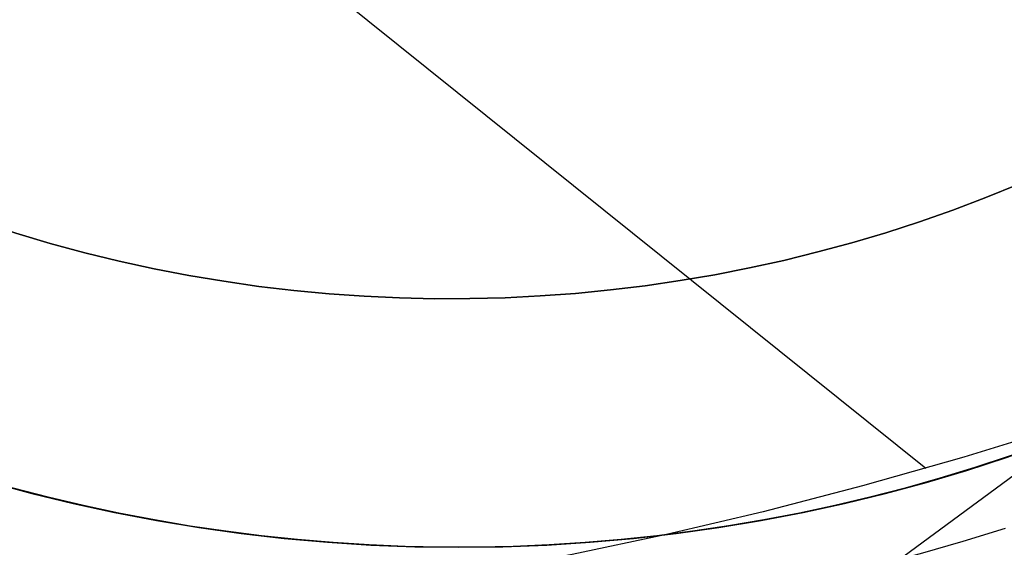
# Model space of a CAD drawing. Extents: x 5157 to 5867, y -156 to 1031.
# Tile 36 of 87: x 5539.37 to 5541.38, y 576.58 to 577.66. Entities that reach past the tile are written whole.
import ezdxf

# ---------------------------------------------------------------- set-up
doc = ezdxf.new("R2010")
doc.units = 0
doc.layers.add('1', color=7, linetype='CONTINUOUS')

msp = doc.modelspace()

# ---------------------------------------------------------------- linework, layer by layer
at = {"layer": '1', "color": 39}
msp.add_line((5516.7533, 558.5798, 26.2828), (5547.4115, 581.1498, 26.2828), dxfattribs=at)
at = {"layer": '1', "color": 35}
msp.add_line((5536.8066, 580.2832, 103.5073), (5541.223, 576.7403, 103.5073), dxfattribs=at)
msp.add_lwpolyline([(5543.3903, 577.5679), (5543.1386, 577.4541), (5542.8917, 577.3463), (5542.6498, 577.2447), (5542.4128, 577.1492), (5542.1806, 577.0597), (5541.9534, 576.9764), (5541.731, 576.8991), (5541.5135, 576.828), (5541.301, 576.7629), (5541.0933, 576.704), (5540.8905, 576.6511), (5540.6926, 576.6044), (5540.4996, 576.5637), (5540.3115, 576.5292), (5540.1283, 576.5007), (5539.9499, 576.4784), (5539.7765, 576.4621), (5539.608, 576.452), (5539.5255, 576.4492), (5539.4443, 576.4479), (5539.3643, 576.4482)], dxfattribs=at)
msp.add_polyline3d([(5539.2109, 576.4305, 103.5529), (5539.3979, 576.4127, 103.5679), (5539.5839, 576.4006, 103.5832), (5539.7691, 576.3943, 103.5982), (5539.9531, 576.3939, 103.6127), (5540.1362, 576.3995, 103.6261), (5540.318, 576.411, 103.6381), (5540.4085, 576.419, 103.6434), (5540.4987, 576.4286, 103.6482), (5540.5885, 576.4397, 103.6524), (5540.678, 576.4523, 103.656), (5540.7678, 576.4668, 103.659), (5540.8574, 576.483, 103.6615), (5540.9466, 576.5011, 103.6636), (5541.0354, 576.521, 103.6652), (5541.1238, 576.5426, 103.6663), (5541.2118, 576.5659, 103.6669), (5541.2993, 576.5909, 103.667), (5541.3862, 576.6175, 103.6666)], dxfattribs=at)
at = {"layer": '1', "color": 35, "extrusion": (0, 0, -1)}
for centre, radius in [((-5540.2674, 580.0731, -104.0162), 4.5125), ((-5540.2674, 580.0731, -103.5073), 4.0035), ((-5540.2674, 580.0731, -104.5252), 4.0035), ((-5540.2674, 580.0731, -104.0162), 3.4946)]:
    msp.add_circle(centre, radius, dxfattribs=at)
for centre, radius, start, end in [((-5516.6223, 632.5079, -275), 65.4903, 218.737165, 38.737165), ((-5516.6223, 632.5079, -251.484), 65.4903, 218.737165, 38.737165), ((-5516.6223, 632.5079, -251.484), 64.4903, 218.737165, 38.737165), ((-5516.6223, 632.5079, -52.6073), 62.5, 218.737165, 38.737165), ((-5516.6223, 632.5079, -103.5073), 62.5, 218.737165, 38.737165), ((-5516.6223, 632.5079, -103.5073), 51.7937, 218.73717, 38.73717), ((-5516.6223, 632.5079, -101.5073), 50.5208, 218.73717, 38.73717), ((-5540.2674, 580.0731, -104.4578), 4.5125, 38.7372, 218.7372), ((-5540.2674, 580.0731, -104.0162), 4.5125, 38.7372, 218.7372), ((-5540.2674, 580.0731, -103.5073), 4.0035, 327.8099, 218.7372), ((-5540.2674, 580.0731, -104.5252), 4.0035, 18.9224, 308.7372), ((-5540.2674, 580.0731, -104.0162), 3.4946, 353.8959, 308.7372), ((-5540.2674, 580.0731, -104.4578), 4.5125, 218.7372, 38.7372), ((-5540.2503, 580.0868, -101.5073), 3, 128.7372, 308.7372), ((-5540.2674, 580.0731, -106.7068), 3.6956, 218.7372, 38.7372), ((-5540.2674, 580.0731, -103.5073), 4.0035, 218.7372, 277.0577), ((-5540.2674, 580.0731, -104.0162), 3.4946, 270.1032, 270.1418), ((-5540.2674, 580.0731, -104.0162), 3.4946, 270.0742, 270.1032), ((-5540.2674, 580.0731, -104.0162), 3.4946, 270.0691, 270.0742)]:
    msp.add_arc(centre, radius, start, end, dxfattribs=at)
at = {"layer": '1', "color": 35}
for centre, radius, start, end in [((5516.6223, 632.5079, 275), 64.4903, 141.262835, 321.262835), ((5516.6223, 632.5079, 101.5073), 62.5, 141.262835, 321.262835), ((5516.6223, 632.5079, 47.8105), 62.5, 141.262835, 321.262835), ((5516.6223, 632.5079, 102.5073), 62.5, 141.262835, 321.262835), ((5540.2503, 580.0868, 52.6073), 3, 231.2628, 51.2628), ((5540.2503, 580.0868, 77.0573), 3, 231.2628, 51.2628)]:
    msp.add_arc(centre, radius, start, end, dxfattribs=at)
at = {"layer": '1', "color": 39, "extrusion": (0, 0, -1)}
for centre, radius in [((-5516.9624, 631.9089, -24.5425), 78.0144), ((-5516.9624, 631.9089, -24.5425), 77.8291), ((-5516.9624, 631.9089, -16.9823), 77.8291)]:
    msp.add_arc(centre, radius, 155.680008, 275.680008, dxfattribs=at)
at = {"layer": '1', "color": 39}
for centre in [(5516.9624, 631.9089, 16.9823), (5516.9624, 631.9089, 20.7624)]:
    msp.add_arc(centre, 78.0144, 264.319992, 24.319992, dxfattribs=at)
at = {"layer": '1', "color": 39, "extrusion": (-2.17682e-06, -9.29492e-07, -1)}
msp.add_arc((-5514.5421, 637.5058, -20.7689), 77.9945, 162.379123, 255.866251, dxfattribs=at)
at = {"layer": '1', "color": 39, "extrusion": (-0.91126, -0.411832, 1.47218e-15)}
msp.add_arc((1743.4604, 43.5567, -5287.6256), 40.5279, 269.42068, 319.02683, dxfattribs=at)

doc.saveas('drawing.dxf')
